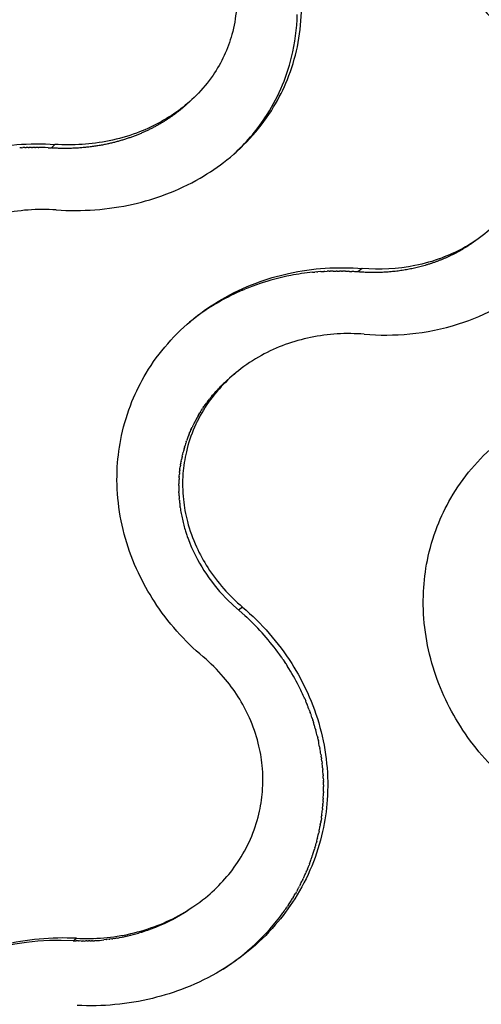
# Model space of a CAD drawing. Header units: millimetres. Extents: x 696 to 1161, y -96 to 347.
# Tile 50 of 55: x 988 to 1014, y 220 to 276. Entities that reach past the tile are written whole.
import ezdxf

# ---------------------------------------------------------------- set-up
doc = ezdxf.new("R2010")
doc.units = ezdxf.units.MM
doc.header["$MEASUREMENT"] = 0
doc.layers.add('Crea2D$visibili$tangenti', color=7, linetype='Continuous', true_color=0x000000)

msp = doc.modelspace()

# ---------------------------------------------------------------- linework, layer by layer
at = {"layer": 'Crea2D$visibili$tangenti'}
for p, q in [((990.024, 268.501), (989.829, 268.297)), ((988.122, 268.314), (988.028, 268.309)), ((988.122, 268.314), (988.207, 268.317)), ((988.311, 268.321), (988.207, 268.317)), ((988.311, 268.321), (988.387, 268.324)), ((988.501, 268.327), (988.387, 268.324)), ((988.501, 268.327), (988.566, 268.328)), ((988.69, 268.329), (988.566, 268.328)), ((988.69, 268.329), (988.747, 268.33)), ((988.88, 268.33), (988.747, 268.33)), ((988.88, 268.33), (988.927, 268.33)), ((989.069, 268.328), (988.927, 268.33)), ((989.069, 268.328), (989.107, 268.327)), ((989.259, 268.324), (989.107, 268.327)), ((989.449, 268.317), (989.288, 268.323)), ((989.639, 268.308), (989.468, 268.317)), ((989.639, 268.308), (989.829, 268.297)), ((1004.645, 261.239), (1004.769, 261.251)), ((1004.877, 261.26), (1004.769, 261.251)), ((1004.877, 261.26), (1004.942, 261.265)), ((1005.116, 261.278), (1004.942, 261.265)), ((1005.116, 261.278), (1005.29, 261.288)), ((1005.342, 261.291), (1005.29, 261.288)), ((1005.342, 261.291), (1005.464, 261.297)), ((1005.575, 261.301), (1005.464, 261.297)), ((1005.575, 261.301), (1005.638, 261.303)), ((1005.813, 261.307), (1005.638, 261.303)), ((1005.813, 261.307), (1005.988, 261.309)), ((1006.042, 261.309), (1005.988, 261.309)), ((1006.042, 261.309), (1006.163, 261.308)), ((1006.276, 261.307), (1006.163, 261.308)), ((1006.276, 261.307), (1006.338, 261.306)), ((1006.513, 261.301), (1006.338, 261.306)), ((1006.513, 261.301), (1006.689, 261.294)), ((1006.746, 261.292), (1006.689, 261.294)), ((1006.746, 261.292), (1006.864, 261.285)), ((1006.98, 261.278), (1006.864, 261.285)), ((1007.464, 261.455), (1007.215, 261.261)), ((1000.663, 260.219), (1000.796, 260.275)), ((999.205, 259.48), (999.377, 259.58)), ((999.772, 255.092), (999.715, 255.039)), ((999.772, 255.092), (999.811, 255.128)), ((999.845, 255.157), (999.811, 255.128)), ((1000.066, 255.348), (1000.009, 255.3)), ((1000.142, 255.41), (1000.213, 255.468)), ((999.096, 254.404), (999.062, 254.365)), ((999.096, 254.404), (999.152, 254.467)), ((999.159, 254.476), (999.244, 254.568)), ((999.29, 254.617), (999.244, 254.568)), ((999.29, 254.617), (999.338, 254.668)), ((999.356, 254.687), (999.338, 254.668)), ((999.356, 254.687), (999.433, 254.766)), ((999.491, 254.825), (999.433, 254.766)), ((999.492, 254.825), (999.525, 254.859)), ((999.56, 254.893), (999.525, 254.859)), ((998.561, 253.73), (998.636, 253.832)), ((998.674, 253.884), (998.636, 253.832)), ((998.674, 253.884), (998.718, 253.942)), ((998.731, 253.96), (998.717, 253.942)), ((998.731, 253.96), (998.79, 254.035)), ((998.849, 254.11), (998.79, 254.035)), ((998.849, 254.11), (998.886, 254.156)), ((998.909, 254.185), (998.886, 254.156)), ((998.909, 254.184), (998.971, 254.258)), ((999.033, 254.331), (998.971, 254.258)), ((999.033, 254.331), (999.062, 254.365)), ((998.198, 253.174), (998.255, 253.268)), ((998.279, 253.307), (998.255, 253.268)), ((998.279, 253.307), (998.328, 253.383)), ((998.348, 253.415), (998.328, 253.383)), ((998.348, 253.415), (998.4, 253.494)), ((998.443, 253.559), (998.4, 253.494)), ((998.443, 253.559), (998.478, 253.61)), ((998.507, 253.652), (998.478, 253.61)), ((998.507, 253.652), (998.556, 253.722)), ((998.012, 252.845), (997.985, 252.795)), ((998.15, 253.092), (998.116, 253.034)), ((998.15, 253.092), (998.185, 253.151)), ((998.198, 253.174), (998.185, 253.151)), ((997.65, 252.078), (997.693, 252.18)), ((997.723, 252.251), (997.693, 252.18)), ((997.723, 252.251), (997.747, 252.305)), ((997.762, 252.337), (997.747, 252.305)), ((997.762, 252.337), (997.804, 252.429)), ((997.841, 252.508), (997.804, 252.429)), ((997.841, 252.508), (997.862, 252.552)), ((997.882, 252.593), (997.862, 252.552)), ((997.475, 251.609), (997.453, 251.542)), ((997.475, 251.609), (997.497, 251.672)), ((997.509, 251.707), (997.497, 251.672)), ((997.615, 251.991), (997.59, 251.928)), ((997.615, 251.991), (997.641, 252.054)), ((997.273, 250.907), (997.3, 251.017)), ((997.324, 251.11), (997.3, 251.017)), ((997.352, 251.21), (997.335, 251.15)), ((997.352, 251.21), (997.372, 251.281)), ((997.381, 251.31), (997.411, 251.412)), ((997.442, 251.51), (997.411, 251.412)), ((997.442, 251.51), (997.453, 251.542)), ((997.168, 250.397), (997.182, 250.473)), ((997.187, 250.499), (997.208, 250.61)), ((997.227, 250.704), (997.208, 250.61)), ((997.25, 250.806), (997.267, 250.882)), ((997.097, 249.879), (997.101, 249.921)), ((997.108, 249.983), (997.101, 249.921)), ((997.108, 249.983), (997.118, 250.06)), ((997.121, 250.087), (997.137, 250.198)), ((997.151, 250.294), (997.137, 250.198)), ((997.151, 250.294), (997.158, 250.336)), ((997.168, 250.397), (997.158, 250.336)), ((997.07, 249.565), (997.066, 249.502)), ((997.07, 249.565), (997.075, 249.642)), ((997.078, 249.671), (997.075, 249.642)), ((997.078, 249.671), (997.087, 249.781)), ((997.097, 249.879), (997.087, 249.781)), ((997.053, 249.141), (997.052, 249.08)), ((997.053, 249.141), (997.055, 249.221)), ((997.055, 249.252), (997.055, 249.221)), ((997.055, 248.831), (997.056, 248.797)), ((997.058, 248.726), (997.056, 248.797)), ((997.058, 248.726), (997.061, 248.656)), ((997.076, 248.409), (997.079, 248.373)), ((997.085, 248.304), (997.079, 248.373)), ((997.085, 248.304), (997.091, 248.232)), ((997.119, 247.987), (997.124, 247.949)), ((997.133, 247.882), (997.124, 247.949)), ((997.133, 247.882), (997.144, 247.808)), ((997.203, 247.461), (997.218, 247.385)), ((997.295, 247.042), (997.314, 246.964)), ((997.408, 246.625), (997.432, 246.547)), ((997.507, 246.315), (997.536, 246.23)), ((997.617, 246.007), (997.652, 245.917)), ((997.74, 245.702), (997.781, 245.606)), ((1000.055, 242.411), (1000.147, 242.325)), ((1000.802, 241.746), (1000.147, 242.325)), ((1000.669, 242.227), (1000.445, 242.061)), ((1000.802, 241.746), (1000.907, 241.649)), ((1002.875, 239.389), (1002.785, 239.517)), ((1002.875, 239.389), (1002.896, 239.36)), ((1002.964, 239.261), (1002.896, 239.36)), ((1002.964, 239.261), (1003.051, 239.132)), ((1003.118, 239.03), (1003.051, 239.132)), ((1003.118, 239.03), (1003.137, 239.002)), ((1003.22, 238.871), (1003.137, 239.002)), ((1003.303, 238.739), (1003.225, 238.863)), ((1003.972, 237.52), (1003.938, 237.589)), ((1004.196, 237.032), (1004.165, 237.102)), ((1004.196, 237.032), (1004.256, 236.89)), ((1004.286, 236.82), (1004.256, 236.89)), ((1004.285, 236.82), (1004.343, 236.679)), ((1004.391, 236.558), (1004.343, 236.679)), ((1004.453, 236.394), (1004.399, 236.536)), ((1004.453, 236.394), (1004.506, 236.251)), ((1004.541, 236.153), (1004.506, 236.251)), ((1004.541, 236.153), (1004.557, 236.107)), ((1004.606, 235.963), (1004.557, 236.107)), ((1004.606, 235.963), (1004.653, 235.818)), ((1004.677, 235.745), (1004.653, 235.818)), ((1004.677, 235.745), (1004.699, 235.674)), ((1004.739, 235.54), (1004.699, 235.674)), ((1004.798, 235.334), (1004.743, 235.528)), ((1004.798, 235.334), (1004.825, 235.237)), ((1004.906, 234.921), (1004.936, 234.797)), ((1004.955, 234.714), (1004.936, 234.797)), ((1004.955, 234.714), (1004.969, 234.65)), ((1005.041, 234.298), (1005.058, 234.208)), ((1005.114, 233.881), (1005.131, 233.764)), ((1005.144, 233.672), (1005.131, 233.764)), ((1005.144, 233.672), (1005.152, 233.616)), ((1005.169, 233.481), (1005.152, 233.616)), ((1005.169, 233.481), (1005.182, 233.374)), ((1005.211, 233.098), (1005.218, 233.01)), ((1005.24, 232.714), (1005.244, 232.646)), ((1005.25, 232.522), (1005.244, 232.646)), ((1005.25, 232.522), (1005.255, 232.404)), ((1005.257, 232.331), (1005.255, 232.404)), ((1005.257, 232.331), (1005.259, 232.283)), ((1005.261, 232.139), (1005.259, 232.283)), ((1005.261, 232.139), (1005.262, 232.041)), ((1005.261, 231.756), (1005.259, 231.678)), ((1005.207, 230.803), (1005.221, 230.956)), ((1005.224, 230.993), (1005.221, 230.956)), ((1005.224, 230.993), (1005.23, 231.076)), ((1005.238, 231.184), (1005.23, 231.076)), ((1005.238, 231.184), (1005.246, 231.316)), ((1005.248, 231.374), (1005.246, 231.316)), ((1005.14, 230.239), (1005.157, 230.358)), ((1005.165, 230.424), (1005.157, 230.358)), ((1005.207, 230.803), (1005.199, 230.716)), ((1005.079, 229.86), (1005.063, 229.766)), ((1005.079, 229.86), (1005.104, 230.002)), ((1005.111, 230.047), (1005.104, 230.002)), ((1005.111, 230.047), (1005.122, 230.121)), ((1005.14, 230.239), (1005.122, 230.121)), ((1004.924, 229.114), (1004.967, 229.296)), ((1004.967, 229.299), (1004.992, 229.413)), ((1005.008, 229.486), (1004.992, 229.413)), ((1004.776, 228.562), (1004.82, 228.716)), ((1004.828, 228.745), (1004.852, 228.832)), ((1004.878, 228.929), (1004.852, 228.832)), ((1004.878, 228.929), (1004.912, 229.064)), ((1004.924, 229.114), (1004.912, 229.064)), ((1004.602, 228.017), (1004.646, 228.145)), ((1004.663, 228.198), (1004.719, 228.372)), ((1004.721, 228.379), (1004.754, 228.487)), ((1004.776, 228.562), (1004.754, 228.487)), ((1004.412, 227.506), (1004.443, 227.583)), ((1004.472, 227.658), (1004.443, 227.583)), ((1004.472, 227.658), (1004.527, 227.807)), ((1004.538, 227.837), (1004.568, 227.919)), ((1004.287, 227.203), (1004.261, 227.141)), ((1004.287, 227.203), (1004.308, 227.251)), ((1004.351, 227.354), (1004.308, 227.251)), ((1004.351, 227.354), (1004.399, 227.472)), ((1003.938, 226.461), (1003.899, 226.387)), ((1004.084, 226.756), (1004.061, 226.707)), ((1004.084, 226.756), (1004.112, 226.815)), ((1004.154, 226.904), (1004.112, 226.815)), ((1003.704, 226.026), (1003.67, 225.967)), ((1003.704, 226.026), (1003.729, 226.071)), ((1003.784, 226.17), (1003.729, 226.071)), ((1003.784, 226.17), (1003.844, 226.281)), ((1003.862, 226.315), (1003.844, 226.281)), ((1003.862, 226.315), (1003.899, 226.387)), ((1003.272, 225.32), (1003.228, 225.255)), ((1003.451, 225.6), (1003.424, 225.557)), ((1003.451, 225.6), (1003.487, 225.658)), ((1003.537, 225.741), (1003.487, 225.658)), ((997.806, 225.171), (997.592, 225.028)), ((1002.988, 224.909), (1002.954, 224.862)), ((1003.179, 225.182), (1003.228, 225.255)), ((994.323, 223.597), (994.473, 223.635)), ((994.77, 223.718), (994.807, 223.729)), ((994.918, 223.763), (994.807, 223.729)), ((994.918, 223.763), (994.969, 223.779)), ((995.065, 223.809), (994.969, 223.779)), ((995.065, 223.809), (995.129, 223.83)), ((995.21, 223.858), (995.129, 223.83)), ((995.21, 223.858), (995.288, 223.885)), ((995.355, 223.908), (995.288, 223.885)), ((995.355, 223.908), (995.446, 223.941)), ((995.499, 223.961), (995.446, 223.941)), ((995.499, 223.961), (995.602, 224)), ((995.642, 224.015), (995.602, 224)), ((995.642, 224.015), (995.757, 224.061)), ((991.054, 223.284), (991.247, 223.424)), ((991.054, 223.284), (991.229, 223.277)), ((991.371, 223.273), (991.229, 223.277)), ((991.371, 223.273), (991.404, 223.272)), ((991.529, 223.27), (991.404, 223.272)), ((991.529, 223.27), (991.579, 223.27)), ((991.687, 223.27), (991.579, 223.27)), ((991.687, 223.27), (991.753, 223.271)), ((991.845, 223.272), (991.753, 223.271)), ((991.845, 223.272), (991.928, 223.274)), ((992.003, 223.276), (991.928, 223.274)), ((992.003, 223.276), (992.102, 223.28)), ((992.161, 223.283), (992.102, 223.28)), ((992.161, 223.283), (992.276, 223.289)), ((992.318, 223.291), (992.276, 223.289)), ((992.944, 223.347), (992.795, 223.331)), ((993.099, 223.366), (992.967, 223.35)), ((993.099, 223.366), (993.138, 223.371)), ((993.254, 223.388), (993.138, 223.372)), ((993.254, 223.388), (993.309, 223.396)), ((993.409, 223.411), (993.309, 223.396)), ((993.409, 223.411), (993.479, 223.423)), ((993.563, 223.437), (993.479, 223.423)), ((993.563, 223.437), (993.648, 223.452)), ((993.716, 223.465), (993.648, 223.452)), ((993.716, 223.465), (993.817, 223.484)), ((993.869, 223.495), (993.817, 223.484)), ((993.869, 223.495), (993.984, 223.519)), ((994.021, 223.527), (993.984, 223.519)), ((994.021, 223.527), (994.151, 223.556)), ((994.172, 223.561), (994.317, 223.596))]:
    msp.add_line(p, q, dxfattribs=at)
for centre, radius, start, end in [((992.65, 276.098), 11.123, 346.2638, 358.8725), ((992.874, 276.05), 10.894, 326.2811, 346.2295), ((9353.809, -8582.059), 12173.763, 133.3456645, 133.3464964), ((992.531, 276.285), 11.31, 312.5335, 326.2551), ((988.826, 253.104), 15.226, 88.2644, 88.3714), ((988.826, 253.08), 15.251, 87.5853, 87.6567), ((10982.505, -13446.291), 16950.484, 126.0219393, 126.0226494), ((1006.02, 247.478), 13.829, 95.7033, 100.9135), ((1006.042, 246.875), 14.434, 85.3385, 86.2733), ((1005.848, 248.139), 13.145, 108.7927, 112.5985), ((1005.95, 247.827), 13.473, 100.9011, 108.7761), ((1005.721, 248.432), 12.826, 113.2264, 119.6439), ((1005.485, 248.83), 12.363, 120.529, 130.5307), ((-5909.789, 8645.351), 10869.142, 309.4745236, 309.4756242), ((1005.66, 248.625), 8.747, 132.8278, 134.2199), ((1005.734, 248.543), 8.856, 130.2767, 131.6839), ((1005.528, 248.753), 8.562, 138.0591, 138.1334), ((1005.363, 248.886), 8.35, 144.5436, 144.6074), ((1005.191, 248.991), 8.148, 152.1694, 153.7654), ((1005.225, 248.973), 8.187, 150.2628, 151.7761), ((1005.101, 249.031), 8.05, 158.9095, 160.5813), ((1005.122, 249.023), 8.073, 157.7605, 157.9415), ((1005.069, 249.042), 8.016, 164.7518, 165.0488), ((1005.074, 249.04), 8.021, 163.5581, 163.7746), ((1005.073, 249.041), 8.02, 169.5219, 169.7096), ((1005.068, 249.042), 8.015, 167.7187, 168.0311), ((1005.067, 249.042), 8.014, 167.2848, 167.7181), ((1005.067, 249.042), 8.014, 166.5392, 166.7232), ((1005.094, 249.038), 8.041, 172.503, 172.6985), ((1005.164, 249.032), 8.112, 176.6789, 178.4447), ((1005.224, 249.031), 8.172, 179.656, 181.3997), ((1005.298, 249.033), 8.246, 182.6216, 184.3401), ((1005.385, 249.041), 8.333, 185.572, 187.2632), ((1005.498, 249.057), 8.447, 188.5047, 190.8901), ((1005.609, 249.079), 8.56, 191.4144, 193.7661), ((1005.73, 249.109), 8.685, 194.2993, 196.618), ((1005.842, 249.143), 8.802, 197.1555, 198.7392), ((1005.943, 249.178), 8.909, 199.3208, 200.8471), ((1006.046, 249.218), 9.019, 201.4681, 202.94), ((1006.743, 249.575), 9.801, 203.8876, 226.9695), ((991.263, 231.262), 14.174, 35.6518, 47.1263), ((991.497, 231.441), 13.88, 35.5769, 35.6113), ((991.637, 231.536), 13.71, 32.3064, 32.3423), ((991.79, 231.628), 13.532, 26.139, 31.7024), ((991.981, 231.723), 13.318, 23.8183, 25.8007), ((992.15, 231.795), 13.135, 21.1597, 21.2629), ((992.367, 231.869), 12.905, 16.4711, 16.5255), ((992.455, 231.894), 12.814, 13.6645, 15.1213), ((992.572, 231.921), 12.694, 10.793, 12.4152), ((992.651, 231.936), 12.613, 8.8713, 10.3763), ((992.79, 231.955), 12.473, 5.2552, 6.5294), ((992.85, 231.96), 12.413, 3.4807, 4.8502), ((992.992, 231.965), 12.271, 359.0234, 0.3518), ((993.041, 231.964), 12.222, 357.2323, 358.6578), ((993.149, 231.956), 12.113, 352.7343, 354.1238), ((993.247, 231.94), 12.014, 347.2876, 347.3023), ((993.227, 231.944), 12.035, 348.2102, 349.57), ((993.27, 231.934), 11.99, 344.4316, 344.5744), ((993.28, 231.931), 11.98, 341.5741, 341.8398), ((993.278, 231.932), 11.982, 342.7172, 342.752), ((993.28, 231.932), 11.98, 339.8596, 340.0137), ((993.281, 231.931), 11.979, 340.4311, 340.9271), ((993.254, 231.942), 12.008, 335.1926, 336.4334), ((993.275, 231.934), 11.986, 338.1458, 338.3188), ((993.229, 231.954), 12.036, 332.8463, 334.1532), ((993.171, 231.986), 12.102, 328.9338, 330.175), ((993.129, 232.012), 12.151, 326.5859, 327.9117), ((991.962, 233.488), 10.162, 291.9297, 303.6446), ((992.746, 232.321), 12.643, 302.6913, 323.8415), ((993.082, 232.044), 12.208, 324.2385, 325.654), ((993.105, 232.029), 12.18, 325.6466, 325.7959), ((991.716, 234.121), 10.842, 284.7325, 286.3647), ((990.258, 208.835), 14.471, 86.8486, 128.6772), ((991.628, 234.603), 11.333, 273.4927, 275.9119), ((991.636, 234.524), 11.254, 276.6759, 276.7933), ((991.684, 234.245), 10.97, 282.9942, 283.1093), ((991.694, 234.203), 10.927, 283.8856, 283.9205)]:
    msp.add_arc(centre, radius, start, end, dxfattribs=at)
for points, degree, knots in [([(990.101, 264.779), (991.562, 264.684), (993.69, 264.837), (996.405, 265.646), (998.197, 266.489), (999.864, 267.62), (1001.291, 268.972), (1002.436, 270.527), (1003.288, 272.227), (1003.839, 274.04), (1004.067, 276.01), (1003.953, 277.932), (1003.529, 279.844), (1002.831, 281.63), (1001.486, 283.971), (1000.127, 285.47), (999.073, 286.353)], 3, [0, 0, 0, 0, 4.392628, 6.334082, 8.476087, 10.316694, 12.358654, 14.350359, 16.088764, 18.042917, 20.012921, 22.015114, 23.797676, 25.870414, 27.750682, 31.876986, 31.876986, 31.876986, 31.876986]), ([(996.891, 283.646), (997.664, 283), (998.695, 281.864), (999.63, 280.15), (1000.085, 278.867), (1000.335, 277.557), (1000.361, 276.164), (1000.122, 274.786), (999.659, 273.529), (998.986, 272.353), (997.82, 270.952), (996.312, 269.854), (994.587, 269.084), (992.632, 268.532), (991.051, 268.433), (990.024, 268.501)], 3, [0, 0, 0, 0, 3.021836, 4.550556, 5.835286, 7.095329, 8.539807, 9.995487, 11.270377, 12.543757, 14.047088, 16.714597, 18.079392, 19.700977, 22.789728, 22.789728, 22.789728, 22.789728]), ([(1014.023, 276.437), (1014.754, 275.798), (1015.738, 274.672), (1016.649, 272.987), (1017.107, 271.704), (1017.364, 270.396), (1017.405, 269.008), (1017.19, 267.636), (1016.756, 266.383), (1016.152, 265.275), (1015.373, 264.275), (1014.382, 263.351), (1013.233, 262.593), (1011.893, 261.986), (1009.997, 261.453), (1008.46, 261.374), (1007.464, 261.455)], 3, [0, 0, 0, 0, 2.913383, 4.442403, 5.728092, 6.988589, 8.429977, 9.876722, 11.138255, 12.392111, 13.649015, 14.930275, 16.443865, 17.763039, 19.332068, 22.333214, 22.333214, 22.333214, 22.333214]), ([(997.632, 270.895), (997.141, 270.431), (996.597, 270.008), (996.005, 269.634), (994.528, 268.88), (992.863, 268.426), (991.868, 268.272), (990.849, 268.23), (989.829, 268.297)], 5, [-9129.580709, -9129.580709, -9129.580709, -9129.580709, -9129.580709, -9129.580709, -9120.92619, -9120.92619, -9120.92619, -9109.372591, -9109.372591, -9109.372591, -9109.372591, -9109.372591, -9109.372591]), ([(1007.568, 257.722), (1008.427, 257.652), (1010.242, 257.661), (1012.831, 258.179), (1015.201, 259.187), (1017.217, 260.581), (1018.911, 262.402), (1020.17, 264.62), (1020.867, 267.063), (1020.959, 268.741), (1020.921, 269.551)], 3, [0, 0, 0, 0, 2.587182, 5.423154, 7.875974, 10.27476, 12.737316, 15.290791, 17.871812, 20.304456, 20.304456, 20.304456, 20.304456]), ([(980.65, 246.303), (980.111, 246.744), (979.075, 247.719), (977.809, 249.327), (976.795, 251.103), (976.076, 252.979), (975.669, 255.011), (975.621, 256.983), (975.899, 258.926), (976.474, 260.731), (977.39, 262.508), (978.612, 264.139), (980.119, 265.556), (981.864, 266.74), (983.723, 267.617), (986.46, 268.436), (988.583, 268.596), (990.024, 268.501)], 3, [0, 0, 0, 0, 2.089824, 4.255879, 6.120995, 8.208156, 10.264391, 12.314091, 14.102193, 16.136579, 17.973869, 20.080825, 22.226752, 24.157435, 26.388991, 28.373962, 32.707268, 32.707268, 32.707268, 32.707268]), ([(990.101, 264.779), (989.037, 264.849), (986.934, 264.7), (984.449, 263.788), (982.767, 262.678), (981.708, 261.711), (980.831, 260.626), (980.125, 259.376), (979.663, 258.039), (979.44, 256.647), (979.459, 255.304), (979.721, 253.902), (980.199, 252.596), (980.898, 251.354), (981.794, 250.196), (982.523, 249.498), (982.945, 249.152)], 3, [0, 0, 0, 0, 3.199139, 6.26271, 7.862695, 9.219512, 10.554144, 12.034058, 13.511826, 14.7789, 16.248739, 17.524491, 19.043249, 20.405381, 21.788291, 23.424437, 23.424437, 23.424437, 23.424437]), ([(1013.84, 262.999), (1013.693, 262.892), (1013.542, 262.788), (1013.388, 262.688), (1012.25, 261.992), (1010.951, 261.495), (1009.739, 261.235), (1008.479, 261.158), (1007.215, 261.261)], 5, [-8133.148507, -8133.148507, -8133.148507, -8133.148507, -8133.148507, -8133.148507, -8130.820344, -8130.820344, -8130.820344, -8116.302765, -8116.302765, -8116.302765, -8116.302765, -8116.302765, -8116.302765]), ([(998.442, 239.399), (997.373, 240.306), (996.013, 241.835), (994.683, 244.219), (993.973, 246.104), (993.566, 248.141), (993.509, 250.113), (993.77, 252.054), (994.32, 253.851), (995.203, 255.617), (996.383, 257.233), (997.843, 258.633), (999.536, 259.796), (1001.342, 260.651), (1004.003, 261.437), (1006.066, 261.569), (1007.464, 261.455)], 3, [0, 0, 0, 0, 4.207739, 6.073673, 8.169422, 10.231997, 12.282922, 14.066583, 16.089259, 17.899965, 19.969999, 22.068173, 23.946042, 26.114772, 28.040595, 32.248085, 32.248085, 32.248085, 32.248085]), ([(1007.568, 257.722), (1006.554, 257.804), (1004.524, 257.689), (1002.114, 256.819), (1000.476, 255.732), (999.444, 254.779), (998.591, 253.705), (997.905, 252.461), (997.459, 251.129), (997.246, 249.741), (997.268, 248.399), (997.527, 246.998), (997.995, 245.691), (998.937, 243.971), (999.909, 242.874), (1000.669, 242.227)], 3, [0, 0, 0, 0, 3.052152, 6.037524, 7.600534, 8.928414, 10.238855, 11.704033, 13.172595, 14.436011, 15.903923, 17.180296, 18.699479, 20.053319, 23.047987, 23.047987, 23.047987, 23.047987]), ([(1015.677, 232.373), (1014.657, 233.272), (1012.893, 235.321), (1011.485, 238.415), (1010.953, 241.06), (1010.883, 243.028), (1011.12, 244.965), (1011.639, 246.756), (1012.48, 248.514), (1013.609, 250.12), (1015.011, 251.51), (1016.641, 252.661), (1018.379, 253.503), (1020.332, 254.085), (1022.288, 254.344), (1023.64, 254.312), (1024.271, 254.252)], 3, [0, 0, 0, 0, 4.078719, 8.031095, 10.093689, 12.142598, 13.920639, 15.930048, 17.71627, 19.749165, 21.796662, 23.617336, 25.715161, 27.568758, 29.713107, 31.614764, 31.614764, 31.614764, 31.614764]), ([(1000.669, 242.227), (1001.751, 241.306), (1003.113, 239.751), (1004.425, 237.328), (1005.114, 235.421), (1005.496, 233.36), (1005.529, 231.365), (1005.246, 229.397), (1004.647, 227.492), (1003.722, 225.706), (1002.505, 224.073), (1001.085, 222.698), (999.367, 221.492), (997.533, 220.591), (994.823, 219.733), (992.714, 219.541), (991.279, 219.611)], 3, [0, 0, 0, 0, 4.262023, 6.134037, 8.244222, 10.324952, 12.399828, 14.21015, 16.270606, 18.37061, 20.220187, 22.364583, 24.277919, 26.500812, 28.473815, 32.785695, 32.785695, 32.785695, 32.785695]), ([(991.247, 223.424), (992.279, 223.373), (994.364, 223.548), (996.833, 224.491), (998.522, 225.646), (999.579, 226.643), (1000.453, 227.756), (1001.156, 229.035), (1001.616, 230.399), (1001.84, 231.811), (1001.828, 233.169), (1001.581, 234.586), (1001.121, 235.907), (1000.443, 237.164), (999.572, 238.338), (998.857, 239.047), (998.442, 239.399)], 3, [0, 0, 0, 0, 3.101999, 6.218897, 7.844105, 9.217498, 10.567306, 12.075427, 13.579243, 14.866758, 16.351874, 17.639541, 19.169219, 20.531912, 21.912951, 23.543209, 23.543209, 23.543209, 23.543209]), ([(1017.816, 235.191), (1018.833, 234.292), (1020.589, 232.23), (1021.968, 229.112), (1022.473, 226.442), (1022.524, 224.45), (1022.268, 222.483), (1021.706, 220.578), (1020.825, 218.79), (1019.657, 217.155), (1018.291, 215.779), (1016.706, 214.627), (1014.945, 213.709), (1012.328, 212.827), (1010.191, 212.632), (1008.8, 212.707)], 3, [0, 0, 0, 0, 4.07191, 8.041041, 10.119662, 12.19394, 14.001594, 16.052372, 18.133359, 19.958369, 22.062292, 23.928443, 25.820683, 28.005183, 32.184433, 32.184433, 32.184433, 32.184433]), ([(1008.735, 216.53), (1009.707, 216.478), (1011.701, 216.638), (1014.495, 217.712), (1016.412, 219.251), (1017.586, 220.777), (1018.272, 222.048), (1018.721, 223.406), (1018.942, 224.811), (1018.933, 226.162), (1018.698, 227.571), (1018.258, 228.886), (1017.359, 230.614), (1016.418, 231.721), (1015.677, 232.373)], 3, [0, 0, 0, 0, 2.919885, 5.944237, 8.877784, 10.204925, 11.69948, 13.195942, 14.479644, 15.954475, 17.234463, 18.753393, 20.098227, 23.061981, 23.061981, 23.061981, 23.061981]), ([(991.247, 223.424), (989.837, 223.493), (986.984, 223.234), (983.707, 221.933), (981.384, 220.341), (979.848, 218.901), (978.535, 217.18), (977.583, 215.37), (976.937, 213.452), (976.604, 211.464), (976.613, 209.359), (976.976, 207.273), (977.685, 205.256), (978.728, 203.353), (980.022, 201.688), (981.023, 200.73), (981.522, 200.313)], 3, [0, 0, 0, 0, 4.234592, 8.509405, 10.462045, 12.658941, 14.80523, 16.934648, 18.771279, 20.861331, 22.958617, 25.062577, 27.191243, 29.352914, 31.549765, 33.499298, 33.499298, 33.499298, 33.499298])]:
    msp.add_open_spline(points, degree=degree, knots=knots, dxfattribs=at)

doc.saveas('drawing.dxf')
